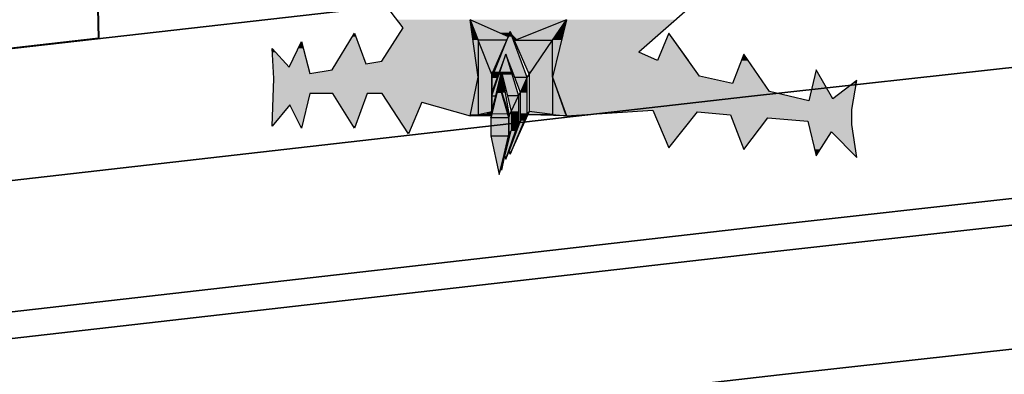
# Model space of a CAD drawing. Header units: millimetres. Extents: x 0 to 16721, y 217 to 10981.
# Tile 29 of 256: x 4705 to 4969, y 5756 to 5850. Entities that reach past the tile are written whole.
import ezdxf

# ---------------------------------------------------------------- set-up
doc = ezdxf.new("R2010")
doc.units = ezdxf.units.MM
doc.layers.add('PDF_PSS & TL', color=7, linetype='Continuous', true_color=0x7fffdf)

msp = doc.modelspace()

# ---------------------------------------------------------------- linework, layer by layer
at = {"layer": 'PDF_PSS & TL', "color": 1, "lineweight": 40}
msp.add_lwpolyline([(3305.77, 6856.9), (3520.58, 7074.31), (4287.44, 6313.57), (4073.93, 6094.46), (4280.03, 5927.99), (4391.01, 5959.57), (4512.13, 5917.47), (4722.79, 5999.73), (4726.16, 5845.47), (4359.57, 5803.63), (3979.19, 5760.48), (3946.05, 5956.32), (3935.4, 6019.09), (3928.12, 6061.97), (3915.9, 6134.36), (3903.56, 6207), (3891.86, 6275.1), (3840.14, 6326.82)], close=True, dxfattribs=at)
at = {"layer": 'PDF_PSS & TL', "color": 4, "lineweight": 25}
for points in [[(9262.65, 6315.86), (8844.45, 6274.14), (8448.22, 6232.69), (8038.35, 6192.01), (7660.05, 6154.32), (7202.62, 6107.54), (6840.83, 6069.07), (6469.42, 6033.08), (6129.33, 5997.99), (5712.05, 5954.97), (5350.26, 5914.95), (4896.33, 5864.79), (4567.93, 5827.36), (4205.36, 5786.03), (3794.45, 5739.64), (3375.48, 5692.47)], [(3375.48, 5692.47), (3794.45, 5739.64), (4205.36, 5786.03), (4567.93, 5827.36), (4896.33, 5864.79), (5350.26, 5914.95), (5712.05, 5954.97), (6129.33, 5997.99), (6469.42, 6033.08), (6840.83, 6069.07), (7202.62, 6107.54), (7660.05, 6154.32), (8038.35, 6192.01), (8448.22, 6232.69), (8844.45, 6274.14), (9262.65, 6315.86)], [(9266.28, 6281.03), (8848.09, 6239.31), (8451.73, 6197.86), (8041.86, 6157.18), (7663.56, 6119.49), (7206.25, 6072.71), (6844.46, 6034.25), (6472.92, 5998.38), (6132.96, 5963.16), (5715.68, 5920.15), (5354.02, 5880.12), (4900.22, 5829.96), (4571.96, 5792.53), (4209.39, 5751.21), (3798.34, 5704.81), (3379.5, 5657.77)], [(3379.5, 5657.77), (3798.34, 5704.81), (4209.39, 5751.21), (4571.96, 5792.53), (4900.22, 5829.96), (5354.02, 5880.12), (5715.68, 5920.15), (6132.96, 5963.16), (6472.92, 5998.38), (6844.46, 6034.25), (7206.25, 6072.71), (7663.56, 6119.49), (8041.86, 6157.18), (8451.73, 6197.86), (8848.09, 6239.31), (9266.28, 6281.03)], [(9269.78, 6246.2), (8851.59, 6204.48), (8455.23, 6163.03), (8045.36, 6122.35), (7667.06, 6084.67), (7209.88, 6037.88), (6847.96, 5999.42), (6476.42, 5963.55), (6136.47, 5928.46), (5719.44, 5885.32), (5357.91, 5845.42), (4904.11, 5795.26), (4575.85, 5757.83), (4213.28, 5716.51), (3802.23, 5670.11), (3383.39, 5622.94)], [(3383.39, 5622.94), (3802.23, 5670.11), (4213.28, 5716.51), (4575.85, 5757.83), (4904.11, 5795.26), (5357.91, 5845.42), (5719.44, 5885.32), (6136.47, 5928.46), (6476.42, 5963.55), (6847.96, 5999.42), (7209.88, 6037.88), (7667.06, 6084.67), (8045.36, 6122.35), (8455.23, 6163.03), (8851.59, 6204.48), (9269.78, 6246.2)]]:
    msp.add_lwpolyline(points, dxfattribs=at)
at = {"layer": 'PDF_PSS & TL', "color": 2, "lineweight": 25}
for points in [[(9270.43, 6239.18), (8852.37, 6197.47), (8456.01, 6156.14), (8046, 6115.34), (7667.84, 6077.78), (7210.53, 6030.87), (6848.61, 5992.53), (6477.07, 5956.53), (6137.24, 5921.45), (5720.22, 5878.43), (5358.69, 5838.41), (4904.89, 5788.24), (4576.62, 5750.82), (4214.05, 5709.49), (3803.01, 5663.1), (3384.17, 5616.05)], [(3384.17, 5616.05), (3803.01, 5663.1), (4214.05, 5709.49), (4576.62, 5750.82), (4904.89, 5788.24), (5358.69, 5838.41), (5720.22, 5878.43), (6137.24, 5921.45), (6477.07, 5956.53), (6848.61, 5992.53), (7210.53, 6030.87), (7667.84, 6077.78), (8046, 6115.34), (8456.01, 6156.14), (8852.37, 6197.47), (9270.43, 6239.18)], [(9273.8, 6206.43), (8855.61, 6164.59), (8459.38, 6123.26), (8049.25, 6082.46), (7671.08, 6044.9), (7214.04, 5998.12), (6851.98, 5959.65), (6480.32, 5923.65), (6140.62, 5888.57), (5723.73, 5845.55), (5362.32, 5805.66), (4908.52, 5755.49), (4580.39, 5718.07), (4217.82, 5676.74), (3806.65, 5630.35), (3387.81, 5583.17)], [(3387.81, 5583.17), (3806.65, 5630.35), (4217.82, 5676.74), (4580.39, 5718.07), (4908.52, 5755.49), (5362.32, 5805.66), (5723.73, 5845.55), (6140.62, 5888.57), (6480.32, 5923.65), (6851.98, 5959.65), (7214.04, 5998.12), (7671.08, 6044.9), (8049.25, 6082.46), (8459.38, 6123.26), (8855.61, 6164.59), (9273.8, 6206.43)]]:
    msp.add_lwpolyline(points, dxfattribs=at)
at = {"layer": 'PDF_PSS & TL', "color": 7, "lineweight": 25}
for points in [[(4946.11, 5907.81), (4870.87, 5841.79)], [(4807.71, 5848.29), (4781.98, 5882.08)], [(4812.78, 5828.41), (4825.64, 5824.77), (4827.85, 5835.16), (4825.64, 5850.5)], [(4835.91, 5845.95), (4825.64, 5850.5), (4827.85, 5845.04)], [(4837.86, 5845.04), (4847.73, 5845.04), (4851.5, 5850.5), (4837.86, 5845.04), (4837.47, 5845.04)], [(4851.5, 5850.5), (4847.73, 5835.16), (4851.5, 5824.77)], [(4788.73, 5837.11), (4794.71, 5846.86), (4797.7, 5838.67)], [(4801.99, 5839.45), (4807.71, 5848.29)], [(4840.98, 5835.03), (4836.43, 5847.38), (4831.49, 5835.03), (4831.49, 5835.81)], [(4835.52, 5845.04), (4835.91, 5845.95), (4836.43, 5847.38), (4837.34, 5845.3), (4837.47, 5845.04), (4841.5, 5835.81)], [(4878.92, 5846.86), (4875.81, 5839.58), (4870.87, 5841.79)], [(4887.11, 5835.42), (4878.92, 5846.86)], [(4777.17, 5837.76), (4780.55, 5844.65)], [(4780.55, 5844.65), (4782.75, 5836.07)], [(4831.49, 5835.81), (4835.52, 5845.04), (4827.85, 5845.04)], [(4827.85, 5845.04), (4827.85, 5835.16)], [(4831.49, 5825.94), (4831.49, 5835.81), (4827.85, 5845.04)], [(4837.86, 5845.04), (4837.34, 5845.3)], [(4841.5, 5835.81), (4847.73, 5845.04)], [(4847.73, 5835.16), (4847.73, 5845.04)], [(4772.62, 5842.83), (4777.17, 5837.76)], [(4772.62, 5822.04), (4773.14, 5834.77), (4772.62, 5842.83)], [(4831.49, 5830.1), (4835.26, 5841.27), (4838.64, 5830.1)], [(4839.16, 5831.01), (4837.6, 5835.03), (4835.26, 5841.27), (4832.92, 5835.03), (4831.49, 5831.01)], [(4898.94, 5841.27), (4895.95, 5833.47)], [(4905.83, 5831.26), (4898.94, 5841.27)], [(4797.7, 5838.67), (4801.99, 5839.45)], [(4782.76, 5836.07), (4788.73, 5837.11)], [(4827.85, 5825.16), (4831.49, 5825.94), (4832.53, 5830.09), (4834.09, 5836.59), (4835.65, 5830.09), (4836.69, 5825.94), (4836.69, 5820.74), (4838.64, 5822.95)], [(4832.79, 5830.87), (4834.09, 5836.59), (4836.17, 5824.9)], [(4847.73, 5825.16), (4841.5, 5825.94), (4840.98, 5825.42), (4840.98, 5835.03), (4841.5, 5835.81), (4841.5, 5825.94)], [(4922.85, 5829.32), (4918.3, 5837.11), (4916.35, 5828.8)], [(4827.85, 5835.16), (4827.85, 5825.16)], [(4831.49, 5825.42), (4831.49, 5831.01), (4831.49, 5835.03)], [(4832.92, 5835.03), (4831.49, 5835.03)], [(4831.49, 5835.03), (4831.49, 5825.94), (4831.49, 5825.42), (4831.49, 5825.29)], [(4833.44, 5833.21), (4832.79, 5830.88), (4831.49, 5825.29), (4831.49, 5825.16)], [(4836.04, 5824.25), (4833.44, 5833.21), (4836.17, 5824.9)], [(4840.98, 5835.03), (4837.6, 5835.03)], [(4839.16, 5823.47), (4839.16, 5831.01), (4840.98, 5835.03)], [(4847.73, 5835.16), (4847.73, 5825.16), (4851.5, 5824.77), (4841.11, 5825.03)], [(4895.95, 5833.47), (4887.11, 5835.42)], [(4929.22, 5834.25), (4922.85, 5829.32)], [(4927.92, 5826.46), (4929.22, 5834.25)], [(4782.76, 5830.74), (4780.55, 5821.52), (4777.43, 5827.76)], [(4788.86, 5830.74), (4782.75, 5830.74)], [(4794.71, 5821.52), (4788.86, 5830.74)], [(4798.09, 5830.74), (4794.71, 5821.52)], [(4802.12, 5830.74), (4798.09, 5830.74)], [(4809.14, 5819.96), (4802.12, 5830.74)], [(4831.49, 5831), (4831.49, 5830.09), (4832.53, 5830.09)], [(4838.64, 5830.09), (4839.16, 5831)], [(4916.35, 5828.8), (4905.83, 5831.26)], [(4777.43, 5827.76), (4772.62, 5822.04)], [(4812.78, 5828.41), (4809.14, 5819.96)], [(4831.49, 5825.42), (4831.49, 5825.94), (4831.49, 5830.09), (4831.49, 5825.29)], [(4836.17, 5824.9), (4836.69, 5825.94), (4838.64, 5830.09), (4835.65, 5830.09)], [(4838.64, 5830.09), (4838.64, 5822.95), (4839.16, 5823.47)], [(4825.64, 5824.77), (4827.85, 5825.16), (4831.49, 5825.16), (4831.49, 5825.42)], [(4831.23, 5824.25), (4831.49, 5824.9), (4831.49, 5825.16)], [(4831.49, 5825.94), (4831.49, 5825.29), (4831.49, 5825.94)], [(4831.49, 5825.42), (4831.49, 5825.42)], [(4831.49, 5825.29), (4831.49, 5825.29)], [(4840.98, 5825.42), (4836.43, 5814.5), (4836.17, 5815.28)], [(4836.43, 5814.5), (4841.11, 5825.03), (4841.11, 5825.16)], [(4839.16, 5823.47), (4840.98, 5825.42)], [(4841.5, 5825.94), (4841.11, 5825.16), (4847.73, 5825.16)], [(4851.5, 5824.77), (4874.63, 5826.33)], [(4852.41, 5825.55), (4852.41, 5825.55)], [(4874.64, 5826.33), (4878.92, 5816.19)], [(4878.92, 5816.19), (4886.59, 5825.81)], [(4886.59, 5825.81), (4895.43, 5825.03)], [(4895.43, 5825.03), (4898.94, 5815.8)], [(4927.92, 5822.43), (4927.92, 5826.46)], [(4836.04, 5819.44), (4836.04, 5824.25), (4831.23, 5824.25), (4831.23, 5819.44), (4836.04, 5819.44), (4836.17, 5820.22), (4836.17, 5824.9), (4836.04, 5824.25)], [(4835, 5813.98), (4835.26, 5813.2), (4838.64, 5822.95)], [(4835.26, 5813.2), (4836.17, 5815.28), (4839.16, 5823.47)], [(4898.94, 5815.8), (4905.44, 5824.25)], [(4905.44, 5824.25), (4916.09, 5823.34)], [(4916.09, 5823.34), (4918.3, 5814.11)], [(4929.22, 5813.59), (4927.92, 5822.43)], [(4833.44, 5809.04), (4833.96, 5810.99), (4836.17, 5820.22)], [(4834.09, 5810.21), (4835, 5813.98), (4836.69, 5820.74), (4836.17, 5820.22), (4834.09, 5810.21), (4833.96, 5810.99)], [(4918.3, 5814.11), (4922.46, 5820.48)], [(4922.46, 5820.48), (4929.22, 5813.59)], [(4831.23, 5819.44), (4833.44, 5809.04), (4836.04, 5819.44)]]:
    msp.add_lwpolyline(points, dxfattribs=at)
at = {"layer": 'PDF_PSS & TL', "lineweight": 0}
for points in [[(4836.3, 5846.86), (4833.83, 5846.86)], [(4884.12, 5839.58), (4878.92, 5846.86)], [(4922.85, 5829.32), (4918.3, 5837.11)]]:
    msp.add_lwpolyline(points, close=True, dxfattribs=at)
at = {"layer": 'PDF_PSS & TL', "color": 46, "lineweight": 0, "true_color": 0x725600}
for points in [[(4827.85, 5835.16), (4827.85, 5835.03)], [(4827.85, 5825.16), (4827.85, 5835.03)], [(4847.73, 5835.16), (4847.73, 5835.03)], [(4851.24, 5825.16), (4847.73, 5835.03)], [(4827.85, 5825.16), (4828.11, 5825.16)], [(4831.49, 5825.16), (4828.11, 5825.16)], [(4835.65, 5825.29), (4831.49, 5825.29)], [(4835.65, 5825.29), (4831.49, 5825.29)], [(4836.17, 5825.16), (4836.17, 5824.9)], [(4847.34, 5825.16), (4847.73, 5825.16)]]:
    msp.add_lwpolyline(points, close=True, dxfattribs=at)
at = {"layer": 'PDF_PSS & TL', "color": 7, "lineweight": 25}
msp.add_lwpolyline([(4825.64, 5824.77), (4831.49, 5824.9)], close=True, dxfattribs=at)
at = {"layer": 'PDF_PSS & TL', "transparency": 33554559}
for points in [[(4825.64, 5850.5), (4806.02, 5850.5), (4826.03, 5848.29)], [(4806.02, 5850.5), (4826.03, 5848.29), (4807.71, 5848.29)], [(4851.5, 5850.5), (4825.64, 5850.5), (4843.45, 5847.38)], [(4825.64, 5850.5), (4843.45, 5847.38), (4832.79, 5847.38)], [(4851.5, 5850.5), (4870.87, 5841.79), (4849.29, 5841.79)], [(4880.87, 5850.5), (4851.5, 5850.5), (4870.87, 5841.79)], [(4794.71, 5846.86), (4795.1, 5845.95), (4794.19, 5845.95)], [(4807.71, 5848.29), (4827.2, 5839.45), (4801.99, 5839.45)], [(4826.03, 5848.29), (4807.71, 5848.29), (4827.2, 5839.45)], [(4836.43, 5847.38), (4832.79, 5847.38), (4836.3, 5846.86)], [(4832.79, 5847.38), (4836.3, 5846.86), (4833.83, 5846.86)], [(4836.3, 5846.86), (4836.3, 5846.86), (4833.83, 5846.86)], [(4833.83, 5846.86), (4836.3, 5846.86), (4835.91, 5845.95)], [(4843.45, 5847.38), (4836.43, 5847.38), (4842.28, 5846.86)], [(4836.43, 5847.38), (4842.28, 5846.86), (4836.69, 5846.86)], [(4836.69, 5846.86), (4837.34, 5845.3), (4838.25, 5845.3)], [(4836.69, 5846.86), (4842.28, 5846.86), (4838.25, 5845.3)], [(4878.92, 5846.86), (4884.12, 5839.58), (4875.81, 5839.58)], [(4780.55, 5844.65), (4781.07, 5842.83), (4779.64, 5842.83)], [(4794.19, 5845.95), (4797.7, 5838.67), (4789.64, 5838.67)], [(4795.1, 5845.95), (4794.19, 5845.95), (4797.7, 5838.67)], [(4837.34, 5845.3), (4838.25, 5845.3), (4837.86, 5845.04)], [(4772.62, 5842.83), (4773.53, 5841.79), (4772.75, 5841.79)], [(4773.53, 5841.79), (4772.75, 5841.79), (4777.17, 5837.76)], [(4772.75, 5841.79), (4777.17, 5837.76), (4772.88, 5837.76)], [(4779.64, 5842.83), (4782.37, 5837.76), (4777.17, 5837.76)], [(4781.07, 5842.83), (4779.64, 5842.83), (4782.37, 5837.76)], [(4849.29, 5841.79), (4875.81, 5839.58), (4848.78, 5839.58)], [(4870.87, 5841.79), (4849.29, 5841.79), (4875.81, 5839.58)], [(4898.94, 5841.27), (4900.11, 5839.58), (4898.29, 5839.58)], [(4789.64, 5838.67), (4827.59, 5837.11), (4788.73, 5837.11)], [(4827.33, 5838.67), (4789.64, 5838.67), (4827.59, 5837.11)], [(4801.99, 5839.45), (4827.33, 5838.67), (4797.7, 5838.67)], [(4827.2, 5839.45), (4801.99, 5839.45), (4827.33, 5838.67)], [(4848.78, 5839.58), (4887.11, 5835.42), (4847.87, 5835.42)], [(4884.12, 5839.58), (4848.78, 5839.58), (4887.11, 5835.42)], [(4898.29, 5839.58), (4904.4, 5833.47), (4895.95, 5833.47)], [(4900.11, 5839.58), (4898.29, 5839.58), (4904.4, 5833.47)], [(4782.36, 5837.76), (4772.88, 5837.76), (4782.75, 5836.07)], [(4772.88, 5837.76), (4782.75, 5836.07), (4773.01, 5836.07)], [(4827.72, 5836.07), (4773.01, 5836.07), (4827.85, 5835.16)], [(4773.01, 5836.07), (4827.85, 5835.16), (4773.01, 5835.16)], [(4788.73, 5837.11), (4827.72, 5836.07), (4782.76, 5836.07)], [(4827.59, 5837.11), (4788.73, 5837.11), (4827.72, 5836.07)], [(4918.3, 5837.11), (4922.85, 5829.32), (4916.48, 5829.32)], [(4827.85, 5835.16), (4773.01, 5835.16), (4827.72, 5834.77)], [(4773.01, 5835.16), (4827.72, 5834.77), (4773.14, 5834.77)], [(4773.14, 5834.77), (4826.94, 5830.75), (4773.01, 5830.75)], [(4827.72, 5834.77), (4773.14, 5834.77), (4826.94, 5830.75)], [(4847.87, 5835.42), (4888.28, 5835.16), (4847.74, 5835.16)], [(4888.28, 5835.16), (4847.74, 5835.16), (4895.95, 5833.47)], [(4847.74, 5835.16), (4895.95, 5833.47), (4848.39, 5833.47)], [(4887.11, 5835.42), (4847.87, 5835.42), (4888.28, 5835.16)], [(4904.4, 5833.47), (4848.39, 5833.47), (4905.83, 5831.26)], [(4848.39, 5833.47), (4905.83, 5831.26), (4849.17, 5831.26)], [(4928.18, 5833.47), (4928.44, 5829.32), (4922.85, 5829.32)], [(4929.22, 5834.25), (4929.09, 5833.47), (4928.18, 5833.47)], [(4929.09, 5833.47), (4928.18, 5833.47), (4928.44, 5829.32)], [(4773.01, 5830.74), (4782.11, 5827.76), (4772.88, 5827.76)], [(4782.76, 5830.74), (4773.01, 5830.74), (4782.11, 5827.76)], [(4788.86, 5830.74), (4794.32, 5822.04), (4794.97, 5822.04)], [(4788.86, 5830.74), (4798.09, 5830.74), (4794.97, 5822.04)], [(4826.94, 5830.74), (4802.12, 5830.74), (4826.42, 5828.41)], [(4802.12, 5830.74), (4826.42, 5828.41), (4803.68, 5828.41)], [(4905.83, 5831.26), (4849.17, 5831.26), (4916.35, 5828.8)], [(4849.17, 5831.26), (4916.35, 5828.8), (4850.08, 5828.8)], [(4772.88, 5827.76), (4776.39, 5826.46), (4772.75, 5826.46)], [(4777.43, 5827.76), (4772.88, 5827.76), (4776.39, 5826.46)], [(4782.11, 5827.76), (4777.43, 5827.76), (4781.72, 5826.46)], [(4777.43, 5827.76), (4781.72, 5826.46), (4778.08, 5826.46)], [(4812.78, 5828.41), (4803.68, 5828.41), (4812.65, 5827.76)], [(4803.68, 5828.41), (4812.65, 5827.76), (4804.07, 5827.76)], [(4812.65, 5827.76), (4804.07, 5827.76), (4809.4, 5820.48)], [(4804.07, 5827.76), (4809.4, 5820.48), (4808.88, 5820.48)], [(4826.42, 5828.41), (4812.78, 5828.41), (4826.29, 5827.76)], [(4812.78, 5828.41), (4826.29, 5827.76), (4814.86, 5827.76)], [(4826.29, 5827.76), (4814.86, 5827.76), (4825.77, 5825.03)], [(4814.86, 5827.76), (4825.77, 5825.03), (4824.47, 5825.03)], [(4928.31, 5828.8), (4850.08, 5828.8), (4927.92, 5826.46)], [(4850.08, 5828.8), (4927.92, 5826.46), (4850.86, 5826.46)], [(4916.48, 5829.32), (4928.31, 5828.8), (4916.35, 5828.8)], [(4928.44, 5829.32), (4916.48, 5829.32), (4928.31, 5828.8)], [(4772.75, 5826.46), (4773.01, 5822.43), (4772.62, 5822.43)], [(4776.39, 5826.46), (4772.75, 5826.46), (4773.01, 5822.43)], [(4781.72, 5826.46), (4778.08, 5826.46), (4780.68, 5822.04)], [(4778.08, 5826.46), (4780.68, 5822.04), (4780.29, 5822.04)], [(4824.47, 5825.03), (4825.77, 5825.03), (4825.64, 5824.77)], [(4874.64, 5826.33), (4850.85, 5826.33), (4867.62, 5825.81)], [(4850.85, 5826.33), (4867.62, 5825.81), (4851.11, 5825.81)], [(4927.92, 5826.46), (4850.86, 5826.46), (4927.92, 5826.33)], [(4850.86, 5826.46), (4927.92, 5826.33), (4850.86, 5826.33)], [(4867.62, 5825.81), (4851.11, 5825.81), (4856.57, 5825.03)], [(4851.11, 5825.81), (4856.57, 5825.03), (4851.37, 5825.03)], [(4851.37, 5825.03), (4856.57, 5825.03), (4851.5, 5824.77)], [(4927.92, 5826.33), (4874.64, 5826.33), (4927.92, 5825.81)], [(4874.64, 5826.33), (4927.92, 5825.81), (4874.77, 5825.81)], [(4886.59, 5825.81), (4874.77, 5825.81), (4885.94, 5825.03)], [(4874.77, 5825.81), (4885.94, 5825.03), (4875.16, 5825.03)], [(4885.94, 5825.03), (4875.16, 5825.03), (4882.04, 5819.96)], [(4875.16, 5825.03), (4882.04, 5819.96), (4877.37, 5819.96)], [(4927.92, 5825.81), (4886.59, 5825.81), (4927.92, 5825.03)], [(4886.59, 5825.81), (4927.92, 5825.03), (4895.43, 5825.03)], [(4927.92, 5825.03), (4895.43, 5825.03), (4927.92, 5824.25)], [(4895.43, 5825.03), (4927.92, 5824.25), (4895.82, 5824.25)], [(4772.62, 5822.43), (4773.01, 5822.43), (4772.62, 5822.04)], [(4905.44, 5824.25), (4895.82, 5824.25), (4904.79, 5823.34)], [(4895.82, 5824.25), (4904.79, 5823.34), (4896.08, 5823.34)], [(4896.08, 5823.34), (4898.81, 5816.19), (4899.2, 5816.19)], [(4896.08, 5823.34), (4904.79, 5823.34), (4899.2, 5816.19)], [(4927.92, 5824.25), (4905.44, 5824.25), (4927.92, 5823.34)], [(4905.44, 5824.25), (4927.92, 5823.34), (4916.09, 5823.34)], [(4927.92, 5823.34), (4916.09, 5823.34), (4927.92, 5822.43)], [(4916.09, 5823.34), (4927.92, 5822.43), (4916.35, 5822.43)], [(4927.92, 5822.43), (4916.35, 5822.43), (4928.18, 5820.48)], [(4916.35, 5822.43), (4928.18, 5820.48), (4916.74, 5820.48)], [(4780.29, 5822.04), (4780.68, 5822.04), (4780.55, 5821.52)], [(4794.32, 5822.04), (4794.97, 5822.04), (4794.71, 5821.52)], [(4808.88, 5820.48), (4809.4, 5820.48), (4809.14, 5819.96)], [(4877.37, 5819.96), (4882.04, 5819.96), (4878.92, 5816.19)], [(4922.46, 5820.48), (4916.74, 5820.48), (4922.2, 5819.96)], [(4916.74, 5820.48), (4922.2, 5819.96), (4916.87, 5819.96)], [(4916.87, 5819.96), (4917.91, 5815.8), (4919.47, 5815.8)], [(4916.87, 5819.96), (4922.2, 5819.96), (4919.47, 5815.8)], [(4928.18, 5820.48), (4922.46, 5820.48), (4928.31, 5819.96)], [(4922.46, 5820.48), (4928.31, 5819.96), (4922.98, 5819.96)], [(4922.98, 5819.96), (4928.7, 5814.11), (4929.22, 5814.11)], [(4922.98, 5819.96), (4928.31, 5819.96), (4929.22, 5814.11)], [(4898.81, 5816.19), (4899.2, 5816.19), (4898.94, 5815.8)], [(4917.91, 5815.8), (4919.47, 5815.8), (4918.3, 5814.11)], [(4928.7, 5814.11), (4929.22, 5814.11), (4929.22, 5813.59)]]:
    msp.add_solid(points, dxfattribs=at)
at = {"layer": 'PDF_PSS & TL', "color": 46, "true_color": 0x725600, "transparency": 33554559}
for points in [[(4832.79, 5847.38), (4825.64, 5850.5), (4826.94, 5847.38)], [(4825.64, 5850.5), (4826.94, 5847.38), (4826.16, 5847.38)], [(4851.5, 5850.5), (4849.29, 5847.38), (4843.45, 5847.38)], [(4850.72, 5847.38), (4851.5, 5850.5), (4849.29, 5847.38)], [(4826.94, 5847.38), (4826.16, 5847.38), (4827.85, 5845.04)], [(4826.16, 5847.38), (4827.85, 5845.04), (4826.42, 5845.04)], [(4832.79, 5847.38), (4826.94, 5847.38), (4835.91, 5845.95)], [(4826.94, 5847.38), (4835.91, 5845.95), (4827.46, 5845.95)], [(4836.43, 5847.38), (4836.95, 5845.95), (4835.91, 5845.95)], [(4843.45, 5847.38), (4847.73, 5845.04), (4837.86, 5845.04)], [(4849.29, 5847.38), (4843.45, 5847.38), (4847.73, 5845.04)], [(4849.29, 5847.38), (4850.2, 5845.04), (4847.73, 5845.04)], [(4850.72, 5847.38), (4849.29, 5847.38), (4850.2, 5845.04)], [(4827.85, 5845.04), (4826.42, 5845.04), (4827.85, 5835.81)], [(4826.42, 5845.04), (4827.85, 5835.81), (4827.72, 5835.81)], [(4835.91, 5845.95), (4827.46, 5845.95), (4835.52, 5845.04)], [(4827.46, 5845.95), (4835.52, 5845.04), (4827.85, 5845.04)], [(4827.85, 5845.04), (4829.41, 5841.27), (4827.85, 5841.27)], [(4835.52, 5845.04), (4827.85, 5845.04), (4831.75, 5836.59)], [(4827.85, 5845.04), (4831.75, 5836.59), (4831.23, 5836.59)], [(4835.91, 5845.95), (4838.64, 5841.27), (4834.09, 5841.27)], [(4836.95, 5845.95), (4835.91, 5845.95), (4838.64, 5841.27)], [(4847.73, 5845.04), (4837.47, 5845.04), (4845.14, 5841.27)], [(4837.47, 5845.04), (4845.14, 5841.27), (4839.16, 5841.27)], [(4847.73, 5845.04), (4847.73, 5841.27), (4845.14, 5841.27)], [(4850.2, 5845.04), (4847.73, 5845.04), (4849.29, 5841.27)], [(4847.73, 5845.04), (4849.29, 5841.27), (4847.73, 5841.27)], [(4829.41, 5841.27), (4827.85, 5841.27), (4831.49, 5835.81)], [(4827.85, 5841.27), (4831.49, 5835.81), (4827.85, 5835.81)], [(4834.09, 5841.27), (4833.57, 5836.59), (4832.14, 5836.59)], [(4835.26, 5841.27), (4834.09, 5841.27), (4833.57, 5836.59)], [(4835.26, 5841.27), (4836.69, 5836.59), (4833.7, 5836.59)], [(4838.64, 5841.27), (4835.26, 5841.27), (4840.46, 5836.59)], [(4835.26, 5841.27), (4840.46, 5836.59), (4837.08, 5836.59)], [(4845.13, 5841.27), (4839.16, 5841.27), (4841.89, 5836.59)], [(4839.16, 5841.27), (4841.89, 5836.59), (4841.11, 5836.59)], [(4845.14, 5841.27), (4847.73, 5836.59), (4841.89, 5836.59)], [(4847.73, 5841.27), (4845.14, 5841.27), (4847.73, 5836.59)], [(4847.73, 5841.27), (4847.73, 5835.81), (4847.86, 5835.81)], [(4847.73, 5841.27), (4849.29, 5841.27), (4847.86, 5835.81)], [(4827.72, 5835.81), (4827.85, 5835.81), (4827.85, 5835.16)], [(4831.49, 5835.81), (4827.85, 5835.81), (4831.49, 5835.16)], [(4827.85, 5835.81), (4831.49, 5835.16), (4827.85, 5835.16)], [(4831.23, 5836.59), (4831.75, 5836.59), (4831.49, 5835.81)], [(4832.14, 5836.59), (4832.92, 5835.03), (4831.49, 5835.03)], [(4833.44, 5835.81), (4832.53, 5830.1), (4831.49, 5830.1)], [(4833.57, 5836.59), (4832.14, 5836.59), (4832.92, 5835.03)], [(4833.96, 5835.81), (4833.44, 5835.81), (4832.53, 5830.1)], [(4833.96, 5835.81), (4834.74, 5833.21), (4833.31, 5833.21)], [(4833.7, 5836.59), (4833.96, 5835.81), (4833.44, 5835.81)], [(4834.09, 5836.59), (4833.7, 5836.59), (4833.96, 5835.81)], [(4834.09, 5836.59), (4834.22, 5835.81), (4833.96, 5835.81)], [(4834.22, 5835.81), (4833.96, 5835.81), (4834.74, 5833.21)], [(4836.69, 5836.59), (4834.09, 5836.59), (4836.95, 5835.81)], [(4834.09, 5836.59), (4836.95, 5835.81), (4834.35, 5835.81)], [(4834.35, 5835.81), (4835.65, 5830.1), (4838.64, 5830.1)], [(4834.35, 5835.81), (4836.95, 5835.81), (4838.64, 5830.1)], [(4840.46, 5836.59), (4837.08, 5836.59), (4840.98, 5835.03)], [(4837.08, 5836.59), (4840.98, 5835.03), (4837.6, 5835.03)], [(4841.11, 5836.59), (4841.89, 5836.59), (4841.5, 5835.81)], [(4841.89, 5836.59), (4847.73, 5835.81), (4841.5, 5835.81)], [(4847.73, 5835.81), (4841.5, 5835.81), (4847.73, 5835.16)], [(4841.5, 5835.81), (4847.73, 5835.16), (4841.5, 5835.16)], [(4847.73, 5836.59), (4841.89, 5836.59), (4847.73, 5835.81)], [(4847.73, 5835.81), (4847.86, 5835.81), (4847.73, 5835.16)], [(4827.85, 5835.03), (4827.85, 5825.16), (4825.77, 5825.16)], [(4831.49, 5835.16), (4827.85, 5835.16), (4831.49, 5825.94)], [(4827.85, 5835.16), (4831.49, 5825.94), (4827.85, 5825.94)], [(4831.49, 5835.03), (4832.92, 5835.03), (4831.49, 5831)], [(4833.44, 5833.21), (4834.09, 5831.01), (4832.92, 5831.01)], [(4832.92, 5831.01), (4832.92, 5831.01), (4833.31, 5833.21)], [(4832.92, 5831.01), (4833.31, 5833.21), (4833.44, 5833.21)], [(4834.74, 5833.21), (4833.44, 5833.21), (4835.13, 5831.01)], [(4833.44, 5833.21), (4835.13, 5831.01), (4834.09, 5831.01)], [(4837.6, 5835.03), (4840.98, 5835.03), (4839.16, 5831)], [(4840.2, 5833.21), (4840.98, 5831.01), (4839.16, 5831.01)], [(4840.98, 5835.03), (4840.98, 5833.21), (4840.2, 5833.21)], [(4840.98, 5833.21), (4840.2, 5833.21), (4840.98, 5831.01)], [(4847.73, 5835.16), (4841.5, 5835.16), (4847.73, 5835.03)], [(4841.5, 5835.16), (4847.73, 5835.03), (4841.5, 5835.03)], [(4847.73, 5835.03), (4841.5, 5835.03), (4847.73, 5825.94)], [(4841.5, 5835.03), (4847.73, 5825.94), (4841.5, 5825.94)], [(4847.73, 5835.03), (4851.24, 5825.16), (4847.73, 5825.16)], [(4832.79, 5830.87), (4835.65, 5825.29), (4831.49, 5825.29)], [(4832.92, 5831.01), (4832.79, 5830.88), (4832.79, 5830.88)], [(4832.92, 5831.01), (4834.09, 5830.88), (4832.79, 5830.88)], [(4834.09, 5830.87), (4832.79, 5830.87), (4835.65, 5825.29)], [(4834.09, 5831.01), (4832.92, 5831.01), (4834.09, 5830.88)], [(4836.17, 5825.16), (4836.17, 5825.16), (4834.09, 5831)], [(4836.17, 5825.16), (4834.09, 5831), (4835.13, 5831)], [(4840.98, 5831.01), (4839.16, 5831.01), (4840.98, 5825.42)], [(4839.16, 5831.01), (4840.98, 5825.42), (4839.16, 5825.42)], [(4831.49, 5830.09), (4832.53, 5830.09), (4831.49, 5825.94)], [(4835.65, 5830.1), (4838.64, 5830.1), (4836.69, 5825.94)], [(4838.64, 5830.1), (4836.69, 5825.94), (4838.64, 5825.94)], [(4825.77, 5825.16), (4827.85, 5825.16), (4827.85, 5825.16)], [(4827.85, 5825.16), (4827.85, 5825.16), (4825.77, 5825.16)], [(4827.85, 5825.16), (4825.77, 5825.16), (4826.55, 5824.9)], [(4825.77, 5825.16), (4826.55, 5824.9), (4825.77, 5824.9)], [(4827.85, 5825.16), (4831.49, 5824.9), (4826.68, 5824.9)], [(4831.49, 5825.94), (4827.85, 5825.94), (4828.11, 5825.16)], [(4827.85, 5825.94), (4828.11, 5825.16), (4827.85, 5825.16)], [(4828.11, 5825.16), (4831.49, 5825.16), (4827.85, 5825.16)], [(4831.49, 5825.16), (4827.85, 5825.16), (4831.49, 5824.9)], [(4829.28, 5825.42), (4831.49, 5825.16), (4828.11, 5825.16)], [(4831.49, 5825.94), (4831.49, 5825.42), (4829.28, 5825.42)], [(4831.49, 5825.42), (4829.28, 5825.42), (4831.49, 5825.16)], [(4831.49, 5825.29), (4835.65, 5825.29), (4835.65, 5825.29)], [(4835.65, 5825.29), (4835.65, 5825.29), (4831.49, 5825.29)], [(4835.65, 5825.29), (4831.49, 5825.29), (4835.65, 5825.16)], [(4831.49, 5825.29), (4835.65, 5825.16), (4831.49, 5825.16)], [(4831.49, 5825.16), (4835.65, 5825.16), (4835.65, 5825.16)], [(4835.65, 5825.16), (4835.65, 5825.16), (4831.49, 5825.16)], [(4835.65, 5825.16), (4831.49, 5825.16), (4835.78, 5824.9)], [(4831.49, 5825.16), (4835.78, 5824.9), (4831.49, 5824.9)], [(4836.69, 5825.94), (4836.69, 5822.95), (4838.64, 5822.95)], [(4836.69, 5825.94), (4838.64, 5825.94), (4838.64, 5822.95)], [(4839.16, 5825.42), (4839.16, 5824.25), (4839.81, 5824.25)], [(4839.16, 5825.42), (4840.98, 5825.42), (4839.81, 5824.25)], [(4840.85, 5825.16), (4840.2, 5823.47), (4839.16, 5823.47)], [(4840.98, 5825.16), (4840.85, 5825.16), (4840.2, 5823.47)], [(4840.98, 5825.42), (4840.98, 5825.16), (4840.85, 5825.16)], [(4841.24, 5825.42), (4847.73, 5825.16), (4841.11, 5825.16)], [(4847.73, 5825.16), (4841.11, 5825.16), (4848.64, 5825.03)], [(4841.11, 5825.16), (4848.64, 5825.03), (4841.11, 5825.03)], [(4841.11, 5825.03), (4845.01, 5824.9), (4849.68, 5824.9)], [(4841.11, 5825.03), (4848.64, 5825.03), (4849.68, 5824.9)], [(4841.5, 5825.94), (4845.26, 5825.42), (4841.24, 5825.42)], [(4845.27, 5825.42), (4841.24, 5825.42), (4847.73, 5825.16)], [(4847.73, 5825.94), (4841.5, 5825.94), (4847.73, 5825.16)], [(4841.5, 5825.94), (4847.73, 5825.16), (4847.34, 5825.16)], [(4851.37, 5825.16), (4851.37, 5825.16), (4847.73, 5825.16)], [(4851.37, 5825.16), (4847.73, 5825.16), (4851.24, 5825.16)], [(4847.73, 5825.16), (4850.07, 5824.9), (4851.37, 5824.9)], [(4847.73, 5825.16), (4851.37, 5825.16), (4851.37, 5824.9)], [(4826.68, 5824.9), (4831.49, 5824.9), (4825.64, 5824.77)], [(4825.77, 5824.9), (4826.55, 5824.9), (4825.64, 5824.77)], [(4831.49, 5824.9), (4836.04, 5824.25), (4831.23, 5824.25)], [(4831.23, 5824.25), (4831.23, 5819.44), (4836.04, 5819.44)], [(4831.23, 5824.25), (4836.04, 5824.25), (4836.04, 5819.44)], [(4831.49, 5824.9), (4835.78, 5824.9), (4835.78, 5824.9)], [(4835.78, 5824.9), (4835.78, 5824.9), (4831.49, 5824.9)], [(4835.78, 5824.9), (4831.49, 5824.9), (4836.04, 5824.25)], [(4839.16, 5823.47), (4836.17, 5815.28), (4836.82, 5815.28)], [(4838.64, 5822.95), (4837.99, 5820.74), (4836.69, 5820.74)], [(4836.69, 5822.95), (4838.64, 5822.95), (4836.69, 5820.74)], [(4839.16, 5823.47), (4840.2, 5823.47), (4836.82, 5815.28)], [(4839.16, 5824.25), (4839.81, 5824.25), (4839.16, 5823.47)], [(4845.01, 5824.9), (4849.68, 5824.9), (4851.5, 5824.77)], [(4850.07, 5824.9), (4851.37, 5824.9), (4851.5, 5824.77)], [(4836.69, 5820.74), (4835, 5813.98), (4835.52, 5813.98)], [(4836.69, 5820.74), (4837.99, 5820.74), (4835.52, 5813.98)], [(4831.23, 5819.44), (4836.04, 5819.44), (4833.44, 5809.04)], [(4836.17, 5815.28), (4836.82, 5815.28), (4836.43, 5814.5)], [(4835, 5813.98), (4835.52, 5813.98), (4835.26, 5813.2)]]:
    msp.add_solid(points, dxfattribs=at)

doc.saveas('drawing.dxf')
